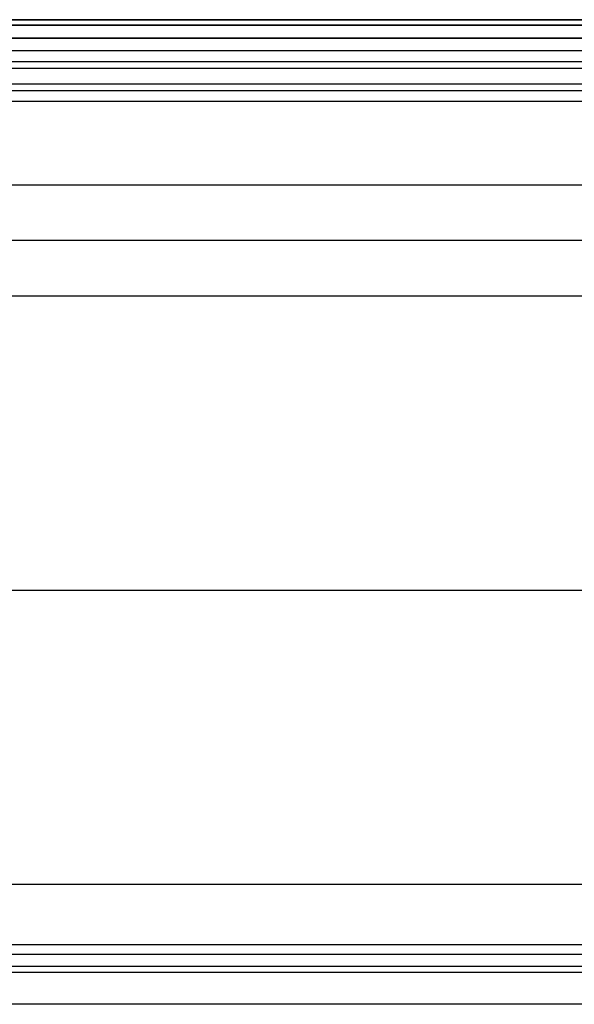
# Model space of a CAD drawing. Header units: millimetres. Extents: x -299 to -179, y 76 to 121.
# Tile 62 of 69: x -194 to -187, y 108 to 121. Entities that reach past the tile are written whole.
import ezdxf

# ---------------------------------------------------------------- set-up
doc = ezdxf.new("R2010")
doc.units = ezdxf.units.MM
doc.header["$MEASUREMENT"] = 0
doc.layers.add('Predefinito', color=7, linetype='Continuous', true_color=0x000000)

msp = doc.modelspace()

# ---------------------------------------------------------------- linework, layer by layer
at = {"layer": 'Predefinito'}
for p, q in [((-179.541, 121.085, -0.25), (-239.291, 121.085, -0.25)), ((-239.291, 121.085, -13.75), (-179.541, 121.085, -13.75)), ((-239.291, 121.085, -7), (-179.541, 121.085, -7)), ((-179.541, 121.012, -0.073), (-239.291, 121.012, -0.073)), ((-239.291, 121.012, -13.927), (-179.541, 121.012, -13.927)), ((-179.541, 120.835), (-239.291, 120.835)), ((-239.291, 120.835, -14), (-179.541, 120.835, -14)), ((-239.291, 120.666), (-180.185, 120.666)), ((-239.291, 120.519, -0.047), (-180.185, 120.519, -0.047)), ((-239.291, 120.428, -0.172), (-180.185, 120.428, -0.172)), ((-180.402, 120.211, -0.828), (-239.291, 120.211, -0.828)), ((-180.402, 120.12, -0.953), (-239.291, 120.12, -0.953)), ((-180.402, 119.974, -1), (-239.291, 119.974, -1)), ((-294.297, 118.842, -14), (-182.566, 118.842, -14)), ((-293.719, 118.087, -7.851), (-183.482, 118.087, -7.851)), ((-293.14, 117.332, -1.701), (-184.397, 117.332, -1.701)), ((-202.568, 113.334, -1.701), (-184.397, 113.334, -1.701)), ((-293.14, 109.336, -1.701), (-184.397, 109.336, -1.701)), ((-293.719, 108.52, -7.851), (-183.482, 108.52, -7.851)), ((-180.402, 108.384, -1), (-227.579, 108.384, -1)), ((-180.444, 108.219, -1.062), (-227.579, 108.219, -1.062)), ((-180.547, 108.136, -1.218), (-227.579, 108.136, -1.218)), ((-182.566, 107.705, -14), (-294.297, 107.705, -14))]:
    msp.add_line(p, q, dxfattribs=at)

doc.saveas('drawing.dxf')
